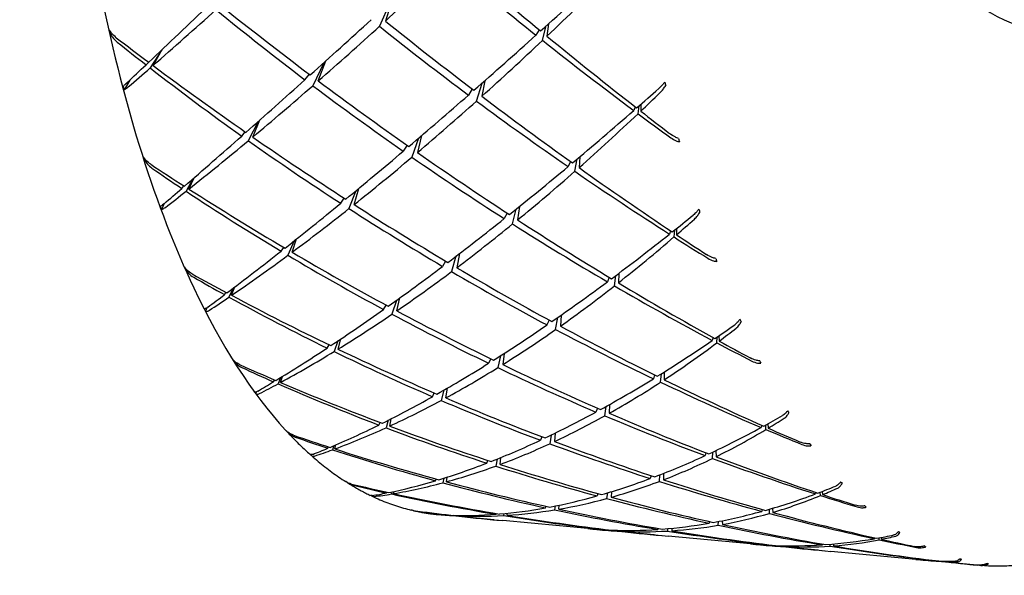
# Model space of a CAD drawing. Header units: inches. Extents: x 24 to 1128, y -74 to 748.
# Tile 102 of 256: x 394.152 to 395.065, y 516.304 to 516.819. Entities that reach past the tile are written whole.
import ezdxf

# ---------------------------------------------------------------- set-up
doc = ezdxf.new("R2010")
doc.units = ezdxf.units.IN
doc.header["$LTSCALE"] = 32
doc.header["$MEASUREMENT"] = 0
doc.layers.add('Dimension (ANSI)', color=7, linetype='Continuous', lineweight=25)
doc.layers.add('Visible (ANSI)', color=7, linetype='Continuous', lineweight=30)
doc.styles.add('Note Text (ANSI)', font='tahoma.ttf')
doc.dimstyles.new('Architectural (ANSI)', dxfattribs={"dimscale": 32, "dimtxt": 0.125, "dimasz": 0.098425, "dimexe": 0.125, "dimexo": 0.0625, "dimgap": 0.031496, "dimtad": 0, "dimtih": 1, "dimtoh": 1, "dimdec": 4, "dimrnd": 1e-08, "dimzin": 3, "dimdsep": 46, "dimlunit": 4, "dimtxsty": 'Note Text (ANSI)', "dimcen": 0.09, "dimdle": 0.393701, "dimclrd": 256, "dimclre": 256, "dimclrt": 256, "dimadec": 0, "dimazin": 3, "dimtfac": 0.96, "dimtofl": 0, "dimtmove": 0, "dimatfit": 3, "dimfxl": 1, "dimfrac": 2, "dimtolj": 1, "dimtzin": 12, "dimlwd": -1, "dimlwe": -1, "dimarcsym": 0})

# ---------------------------------------------------------------- blocks, each defined once
blk = doc.blocks.new('*D22')
at = {"layer": 'Defpoints', "color": 0, "transparency": 16777216}
for p in [(449.63555, 707.27291), (363.01247, 481.71141), (485.53905, 481.71141)]:
    blk.add_point(p, dxfattribs=at)
at = {"layer": 'Dimension (ANSI)', "transparency": 16777216}
for p, q in [((447.63555, 707.27291), (359.01247, 707.27291)), ((363.01247, 704.12331), (363.01247, 605.02522)), ((363.01247, 484.86102), (363.01247, 597.9591)), ((483.53905, 481.71141), (359.01247, 481.71141))]:
    blk.add_line(p, q, dxfattribs=at)
for points in [[(362.48753, 704.12331), (363.5374, 704.12331), (363.01247, 707.27291)], [(362.48753, 484.86102), (363.5374, 484.86102), (363.01247, 481.71141)]]:
    blk.add_solid(points, dxfattribs=at)
at = {"layer": 'Dimension (ANSI)', "transparency": 16777216, "insert": (349.86405, 604.01735), "char_height": 4, "attachment_point": 1, "style": 'Note Text (ANSI)'}
blk.add_mtext('\\A1;18\'-9 9/16"', dxfattribs=at)

msp = doc.modelspace()

# ---------------------------------------------------------------- linework, layer by layer
at = {"layer": 'Visible (ANSI)'}
for p, q in [((394.49494, 516.83482), (394.48549, 516.81302)), ((394.49694, 516.83665), (394.49091, 516.81796)), ((394.23634, 516.80767), (394.23577, 516.80643)), ((394.63345, 516.80987), (394.63053, 516.80486)), ((394.6366, 516.80003), (394.64009, 516.81348)), ((394.64216, 516.81536), (394.64069, 516.80391)), ((394.28365, 516.79119), (394.27281, 516.77438)), ((394.2755, 516.77672), (394.28386, 516.79139)), ((394.26901, 516.77733), (394.27147, 516.77974)), ((394.43378, 516.77921), (394.42371, 516.75795)), ((394.42874, 516.76234), (394.43574, 516.78097)), ((394.25387, 516.76299), (394.24861, 516.7542)), ((394.41636, 516.76351), (394.42048, 516.76853)), ((394.58308, 516.76258), (394.58032, 516.74812)), ((394.57142, 516.75489), (394.56795, 516.74928)), ((394.57542, 516.74372), (394.58052, 516.76032)), ((394.7226, 516.73825), (394.72118, 516.7349)), ((394.72517, 516.73193), (394.72626, 516.73935)), ((394.72778, 516.74068), (394.72767, 516.7343)), ((394.37294, 516.72471), (394.36385, 516.70692)), ((394.36791, 516.7103), (394.37463, 516.72621)), ((394.35775, 516.71125), (394.36098, 516.71511)), ((394.52172, 516.70928), (394.51553, 516.69164)), ((394.52451, 516.71167), (394.52065, 516.69597)), ((394.51109, 516.70266), (394.50753, 516.6972)), ((394.26791, 516.68999), (394.26752, 516.68898)), ((394.66658, 516.67851), (394.66884, 516.69005)), ((394.67123, 516.69206), (394.67043, 516.68191)), ((394.66248, 516.68759), (394.66027, 516.68287)), ((394.31239, 516.6715), (394.30614, 516.66004)), ((394.30869, 516.66205), (394.31353, 516.6725)), ((394.30219, 516.66266), (394.30416, 516.66495)), ((394.46364, 516.66043), (394.45717, 516.6439)), ((394.46192, 516.64767), (394.46635, 516.66268)), ((394.44954, 516.64883), (394.45276, 516.65356)), ((394.2859, 516.6486), (394.28324, 516.64323)), ((394.60887, 516.62967), (394.6122, 516.64346)), ((394.61516, 516.64585), (394.6135, 516.63345)), ((394.60376, 516.6398), (394.60113, 516.63461)), ((394.7585, 516.61759), (394.75912, 516.62402)), ((394.76075, 516.62532), (394.76085, 516.61962)), ((394.40439, 516.60344), (394.40858, 516.61575)), ((394.75539, 516.62327), (394.75436, 516.62023)), ((394.39423, 516.60439), (394.39673, 516.60794)), ((394.40626, 516.61391), (394.40055, 516.6006)), ((394.5563, 516.59966), (394.55229, 516.58548)), ((394.55952, 516.60211), (394.55713, 516.58911)), ((394.30606, 516.58793), (394.30582, 516.58719)), ((394.5467, 516.59529), (394.54401, 516.59034)), ((394.69836, 516.58022), (394.69675, 516.57601)), ((394.70327, 516.5722), (394.70464, 516.58189)), ((394.70722, 516.58382), (394.70692, 516.57506)), ((394.34971, 516.57002), (394.3459, 516.56182)), ((394.34831, 516.56346), (394.35126, 516.57119)), ((394.34182, 516.56407), (394.34332, 516.56613)), ((394.50154, 516.54908), (394.50429, 516.56105)), ((394.32549, 516.55194), (394.32416, 516.54871)), ((394.48917, 516.55024), (394.49158, 516.55443)), ((394.50117, 516.5588), (394.49704, 516.54601)), ((394.64875, 516.53178), (394.6508, 516.54297)), ((394.654, 516.5452), (394.65313, 516.53486)), ((394.64266, 516.54055), (394.64075, 516.53602)), ((394.79468, 516.52425), (394.79399, 516.52164)), ((394.79826, 516.51937), (394.79852, 516.52476)), ((394.80021, 516.52592), (394.80048, 516.52104)), ((394.43682, 516.5145), (394.43867, 516.51755)), ((394.4469, 516.52117), (394.44334, 516.51131)), ((394.44699, 516.51354), (394.44955, 516.52294)), ((394.59762, 516.50741), (394.59513, 516.49635)), ((394.60108, 516.50963), (394.59972, 516.49921)), ((394.35013, 516.50325), (394.35002, 516.50283)), ((394.58853, 516.50464), (394.58661, 516.50044)), ((394.3937, 516.48718), (394.3914, 516.4814)), ((394.3937, 516.48264), (394.39545, 516.48824)), ((394.74044, 516.48963), (394.73935, 516.48611)), ((394.74606, 516.4829), (394.74678, 516.49073)), ((394.74946, 516.49241), (394.74951, 516.48516)), ((394.3872, 516.48325), (394.38829, 516.48495)), ((394.37124, 516.47395), (394.37067, 516.47227)), ((394.53455, 516.46942), (394.53624, 516.47286)), ((394.54516, 516.47547), (394.54265, 516.46594)), ((394.54693, 516.46826), (394.54851, 516.47741)), ((394.69435, 516.45171), (394.69549, 516.46036)), ((394.69883, 516.46222), (394.69851, 516.45404)), ((394.68742, 516.45886), (394.68614, 516.4552)), ((394.48481, 516.4431), (394.48606, 516.44549)), ((394.49358, 516.44749), (394.49149, 516.44056)), ((394.49497, 516.44214), (394.49642, 516.44893)), ((394.83981, 516.4429), (394.83937, 516.44082)), ((394.84376, 516.43895), (394.84378, 516.44323)), ((394.84551, 516.44418), (394.84586, 516.44021)), ((394.39937, 516.43739), (394.39936, 516.43732)), ((394.63585, 516.4323), (394.63459, 516.42904)), ((394.64472, 516.43387), (394.64333, 516.42578)), ((394.64834, 516.43563), (394.64771, 516.42781)), ((394.44315, 516.42392), (394.44188, 516.42016)), ((394.44407, 516.42097), (394.44502, 516.42472)), ((394.42208, 516.41564), (394.42196, 516.41522)), ((394.43758, 516.42158), (394.43828, 516.42284)), ((394.788, 516.41741), (394.78733, 516.41471)), ((394.79422, 516.41215), (394.79448, 516.41804)), ((394.79723, 516.41935), (394.79749, 516.41376)), ((394.58493, 516.40775), (394.58599, 516.41026)), ((394.59457, 516.41156), (394.59321, 516.40508)), ((394.5973, 516.40659), (394.59808, 516.41299)), ((394.73728, 516.39617), (394.73652, 516.39353)), ((394.74491, 516.39085), (394.74542, 516.39692)), ((394.74886, 516.39826), (394.74889, 516.39237)), ((394.53736, 516.39142), (394.53809, 516.39302)), ((394.54524, 516.39383), (394.54418, 516.38956)), ((394.54752, 516.39046), (394.54821, 516.39477)), ((394.49208, 516.38011), (394.49244, 516.38084)), ((394.49702, 516.38113), (394.49646, 516.37914)), ((394.49857, 516.3795), (394.49898, 516.38154)), ((394.68785, 516.37952), (394.68714, 516.37736)), ((394.69669, 516.38013), (394.69606, 516.37498)), ((394.70043, 516.38126), (394.70026, 516.37613)), ((394.88998, 516.38063), (394.88975, 516.37915)), ((394.89424, 516.37771), (394.89411, 516.38079)), ((394.89587, 516.38146), (394.89624, 516.37854)), ((394.6518, 516.36513), (394.65207, 516.36876)), ((394.59166, 516.35518), (394.53977, 516.36005)), ((394.54977, 516.35956), (394.54983, 516.3597)), ((394.55429, 516.3594), (394.55421, 516.35906)), ((394.55626, 516.35895), (394.55632, 516.35935)), ((394.59357, 516.36034), (394.59385, 516.36105)), ((394.60086, 516.36096), (394.60051, 516.35919)), ((394.60374, 516.35939), (394.60394, 516.36125)), ((394.63943, 516.36629), (394.63995, 516.36773)), ((394.64843, 516.36801), (394.64786, 516.36446)), ((394.84022, 516.36479), (394.83988, 516.36303)), ((394.8469, 516.36116), (394.8469, 516.36501)), ((394.84972, 516.36583), (394.85004, 516.36208)), ((394.67861, 516.34702), (394.59984, 516.35441)), ((394.79137, 516.35357), (394.79102, 516.35206)), ((394.79956, 516.35022), (394.79968, 516.35365)), ((394.80322, 516.35434), (394.80339, 516.3509)), ((394.74009, 516.34125), (394.69025, 516.34593)), ((394.69712, 516.34574), (394.69721, 516.34602)), ((394.70573, 516.34544), (394.70566, 516.34477)), ((394.70949, 516.34458), (394.70951, 516.34537)), ((394.74362, 516.34724), (394.74336, 516.34629)), ((394.75257, 516.34701), (394.75241, 516.34481)), ((394.75645, 516.34737), (394.75647, 516.34506)), ((394.82953, 516.33286), (394.75295, 516.34005)), ((394.84876, 516.33181), (394.84871, 516.33151)), ((394.89621, 516.33272), (394.8961, 516.33196)), ((394.90323, 516.33079), (394.90315, 516.33247)), ((394.90604, 516.33271), (394.90626, 516.33101)), ((394.94433, 516.33851), (394.94425, 516.33769)), ((394.94882, 516.3367), (394.94867, 516.33847)), ((394.95045, 516.3388), (394.95074, 516.33708)), ((394.89223, 516.32698), (394.84239, 516.33165)), ((394.85736, 516.33054), (394.85736, 516.3312)), ((394.86101, 516.33112), (394.86108, 516.33035)), ((394.98264, 516.31849), (394.90387, 516.32589)), ((395.04271, 516.31286), (394.99082, 516.31773)), ((395.00195, 516.31729), (395.00194, 516.31714)), ((395.00657, 516.31661), (395.00652, 516.31695)), ((395.00836, 516.31688), (395.00843, 516.31653))]:
    msp.add_line(p, q, dxfattribs=at)
for centre, major_axis, ratio, start_param, end_param in [((395.16876, 517.55652), (-0.07006, -0.74672), 0.364593, 3.141593, 6.283185), ((394.74231, 517.59653), (0.95337, 1.1501), 0.23583, 4.178775, 4.238877), ((395.07371, 517.56544), (-1.32256, 1.16255), 0.492862, 1.606975, 1.667077), ((394.74231, 517.59653), (-1.24604, 1.26762), 0.367863, 1.78699, 1.848018), ((395.07371, 517.56544), (-1.05472, -1.14907), 0.144344, 0.991201, 1.05223), ((394.74231, 517.59653), (0.85982, 1.15274), 0.311868, 4.207107, 4.269702), ((395.07371, 517.56544), (-1.1892, -1.14388), 0.008413, 0.822352, 0.884947), ((394.74231, 517.59653), (1.03537, 1.14926), 0.162513, 4.074192, 4.135221), ((395.07371, 517.56544), (-1.39525, 1.01053), 0.601211, 1.47378, 1.534808), ((394.74231, 517.59653), (-1.31399, 1.17732), 0.478855, 1.689533, 1.749635), ((395.07371, 517.56544), (-1.12561, -1.14756), 0.074911, 0.87837, 0.938472), ((394.74231, 517.59653), (-1.28044, 1.22776), 0.423564, 1.773648, 1.83375), ((394.54536, 517.13007), (0.00583, 0.74804), 0.456072, 2.017172, 2.02177), ((394.74231, 517.59653), (0.95337, 1.1501), 0.23583, 4.113326, 4.173121), ((395.07371, 517.56544), (-1.35725, 1.09544), 0.547529, 1.579299, 1.639094), ((394.74231, 517.59653), (-1.3482, 1.11401), 0.533681, 1.639269, 1.660902), ((395.07371, 517.56544), (-1.43924, 0.90106), 0.652797, 1.394631, 1.414782), ((395.07371, 517.56544), (-1.05472, -1.14907), 0.144344, 0.926678, 0.98678), ((394.74231, 517.59653), (0.85982, 1.15274), 0.311868, 4.141657, 4.202685), ((395.07371, 517.56544), (-1.32256, 1.16255), 0.492862, 1.671498, 1.732526), ((394.74231, 517.59653), (-1.24604, 1.26762), 0.367863, 1.852439, 1.915034), ((395.07371, 517.56544), (-1.36176, 0.98628), 0.601211, 1.537069, 1.537288), ((395.07371, 517.56544), (-1.1892, -1.14388), 0.008413, 0.799346, 0.819497), ((394.74231, 517.59653), (1.03537, 1.14926), 0.162513, 4.049704, 4.071337), ((395.07371, 517.56544), (-1.43924, 0.90106), 0.652797, 1.417637, 1.480232), ((394.74231, 517.59653), (-1.3482, 1.11401), 0.533681, 1.663757, 1.724785), ((395.07371, 517.56544), (-1.12561, -1.14756), 0.074911, 0.811994, 0.873022), ((394.74231, 517.59653), (-1.31399, 1.17732), 0.478855, 1.754983, 1.814778), ((394.93783, 517.09349), (0.0867, -0.75588), 0.322836, 5.13015, 5.134746), ((394.50159, 517.30988), (-0.0231, -0.86702), 0.360503, 5.413029, 5.417626), ((394.74231, 517.59653), (0.95337, 1.1501), 0.23583, 4.047876, 4.107978), ((395.07371, 517.56544), (-1.39525, 1.01053), 0.601211, 1.540156, 1.600258), ((395.07371, 517.56544), (-0.97522, -1.14982), 0.216882, 0.965498, 0.987131), ((395.07371, 517.56544), (-1.05472, -1.14907), 0.144344, 0.861535, 0.92133), ((394.74231, 517.59653), (0.85982, 1.15274), 0.311868, 4.076207, 4.136309), ((395.07371, 517.56544), (-1.35725, 1.09544), 0.547529, 1.644442, 1.704544), ((394.74231, 517.59653), (-1.28044, 1.22776), 0.423564, 1.839098, 1.900126), ((394.74231, 517.59653), (0.75042, 1.16), 0.389195, 4.154062, 4.174213), ((395.07371, 517.56544), (-0.97522, -1.14982), 0.216882, 0.901615, 0.962643), ((394.74231, 517.59653), (-1.24604, 1.26762), 0.367863, 1.917889, 1.93804), ((394.74231, 517.59653), (0.75042, 1.16), 0.389195, 4.088612, 4.151207), ((395.07371, 517.56544), (-1.32256, 1.16255), 0.492862, 1.735381, 1.757014), ((395.07371, 517.56544), (-1.12561, -1.14756), 0.074911, 0.744977, 0.807572), ((394.74231, 517.59653), (0.95337, 1.1501), 0.23583, 3.982426, 4.043454), ((395.07371, 517.56544), (-1.43924, 0.90106), 0.652797, 1.484653, 1.545681), ((394.74231, 517.59653), (-1.3482, 1.11401), 0.533681, 1.729207, 1.789308), ((394.89385, 517.27284), (0.02972, -0.87163), 0.22443, 5.408291, 5.412889), ((395.07371, 517.56544), (-1.05472, -1.14907), 0.144344, 0.795778, 0.85588), ((394.56574, 517.08869), (0.02238, 0.7142), 0.487281, 2.175379, 2.179976), ((394.74231, 517.59653), (0.85982, 1.15274), 0.311868, 4.010757, 4.070553), ((395.07371, 517.56544), (-1.39525, 1.01053), 0.601211, 1.605913, 1.665708), ((394.74231, 517.59653), (-1.31399, 1.17732), 0.478855, 1.820432, 1.880534), ((394.74231, 517.59653), (-1.38512, 1.03415), 0.587686, 1.669028, 1.690661), ((395.07371, 517.56544), (-1.49146, 0.75645), 0.699993, 1.382592, 1.402743), ((395.07371, 517.56544), (-0.97522, -1.14982), 0.216882, 0.837091, 0.897193), ((394.74231, 517.59653), (-1.28044, 1.22776), 0.423564, 1.904548, 1.967142), ((394.74231, 517.59653), (0.75042, 1.16), 0.389195, 4.023162, 4.08419), ((395.07371, 517.56544), (-1.35725, 1.09544), 0.547529, 1.708966, 1.769994), ((395.07371, 517.56544), (-1.12561, -1.14756), 0.074911, 0.721971, 0.742122), ((394.74231, 517.59653), (-1.38512, 1.03415), 0.587686, 1.693516, 1.754544), ((394.74231, 517.59653), (0.95337, 1.1501), 0.23583, 3.957938, 3.979571), ((395.07371, 517.56544), (-1.49146, 0.75645), 0.699993, 1.405598, 1.468193), ((394.51185, 517.24595), (0.01233, 0.83743), 0.38007, 2.375188, 2.379785), ((395.07371, 517.56544), (-1.05472, -1.14907), 0.144344, 0.729402, 0.79043), ((394.74231, 517.59653), (0.85982, 1.15274), 0.311868, 3.945307, 4.005409), ((395.07371, 517.56544), (-1.43924, 0.90106), 0.652797, 1.551029, 1.611131), ((394.74231, 517.59653), (-1.3482, 1.11401), 0.533681, 1.794656, 1.854452), ((394.95776, 517.05129), (0.09052, -0.72209), 0.364477, 5.26631, 5.27091), ((395.07371, 517.56544), (-0.97522, -1.14982), 0.216882, 0.771948, 0.831743), ((394.74231, 517.59653), (-1.31399, 1.17732), 0.478855, 1.885882, 1.94691), ((395.07371, 517.56544), (-0.88492, -1.15175), 0.292308, 0.866074, 0.887707), ((394.74231, 517.59653), (0.61804, 1.17518), 0.464149, 4.011783, 4.031934), ((394.74231, 517.59653), (0.75042, 1.16), 0.389195, 3.957712, 4.017814), ((395.07371, 517.56544), (-1.39525, 1.01053), 0.601211, 1.671056, 1.731158), ((395.07371, 517.56544), (-0.88492, -1.15175), 0.292308, 0.802191, 0.863219), ((394.74231, 517.59653), (0.61804, 1.17518), 0.464149, 3.946333, 4.008928), ((395.07371, 517.56544), (-1.35725, 1.09544), 0.547529, 1.772849, 1.794482), ((394.74231, 517.59653), (-1.28044, 1.22776), 0.423564, 1.969997, 1.990148), ((395.07371, 517.56544), (-1.05472, -1.14907), 0.144344, 0.662386, 0.72498), ((394.74231, 517.59653), (0.85982, 1.15274), 0.311868, 3.879858, 3.940886), ((395.07371, 517.56544), (-1.49146, 0.75645), 0.699993, 1.472615, 1.533643), ((394.74231, 517.59653), (-1.38512, 1.03415), 0.587686, 1.758966, 1.819068), ((394.90429, 517.20974), (0.0531, -0.84396), 0.24556, 5.508339, 5.512934), ((394.58865, 517.0562), (0.05042, 0.68458), 0.513472, 2.358057, 2.362652), ((395.07371, 517.56544), (-0.97522, -1.14982), 0.216882, 0.706192, 0.766293), ((394.74231, 517.59653), (-1.3482, 1.11401), 0.533681, 1.860106, 1.920208), ((394.74231, 517.59653), (-1.42732, 0.93177), 0.639964, 1.684493, 1.706126), ((395.07371, 517.56544), (-1.55042, 0.56301), 0.738519, 1.33922, 1.359371), ((394.74231, 517.59653), (0.75042, 1.16), 0.389195, 3.892262, 3.952058), ((395.07371, 517.56544), (-1.43924, 0.90106), 0.652797, 1.616786, 1.676581), ((395.07371, 517.56544), (-0.88492, -1.15175), 0.292308, 0.737667, 0.797769), ((394.74231, 517.59653), (0.61804, 1.17518), 0.464149, 3.880883, 3.941911), ((395.07371, 517.56544), (-1.39525, 1.01053), 0.601211, 1.735579, 1.796608), ((394.74231, 517.59653), (-1.31399, 1.17732), 0.478855, 1.951332, 2.013927), ((395.07371, 517.56544), (-1.05472, -1.14907), 0.144344, 0.63938, 0.659531), ((394.74231, 517.59653), (0.85982, 1.15274), 0.311868, 3.855369, 3.877003), ((395.07371, 517.56544), (-1.55042, 0.56301), 0.738519, 1.362226, 1.424821), ((394.74231, 517.59653), (-1.42732, 0.93177), 0.639964, 1.708981, 1.770009), ((394.52568, 517.18847), (0.00674, 0.80431), 0.404163, 2.489271, 2.493867), ((395.07371, 517.56544), (-0.97522, -1.14982), 0.216882, 0.639815, 0.700844), ((394.74231, 517.59653), (0.75042, 1.16), 0.389195, 3.826812, 3.886914), ((395.07371, 517.56544), (-1.49146, 0.75645), 0.699993, 1.538991, 1.599093), ((394.74231, 517.59653), (-1.38512, 1.03415), 0.587686, 1.824416, 1.884211), ((395.07371, 517.56544), (-0.88492, -1.15175), 0.292308, 0.672524, 0.732319), ((394.74231, 517.59653), (-1.3482, 1.11401), 0.533681, 1.925556, 1.986584), ((395.07371, 517.56544), (-0.7801, -1.15753), 0.369537, 0.752259, 0.773892), ((394.74231, 517.59653), (0.4526, 1.20008), 0.528859, 3.835756, 3.855907), ((394.98064, 517.01878), (0.0849, -0.6939), 0.409978, 5.420204, 5.424802), ((394.74231, 517.59653), (0.61804, 1.17518), 0.464149, 3.815433, 3.875535), ((395.07371, 517.56544), (-1.43924, 0.90106), 0.652797, 1.681929, 1.742031), ((395.07371, 517.56544), (-0.97522, -1.14982), 0.216882, 0.572799, 0.635394), ((395.07371, 517.56544), (-0.7801, -1.15753), 0.369537, 0.688376, 0.749404), ((394.74231, 517.59653), (0.4526, 1.20008), 0.528859, 3.770306, 3.832901), ((395.07371, 517.56544), (-1.39525, 1.01053), 0.601211, 1.799463, 1.821096), ((394.74231, 517.59653), (-1.31399, 1.17732), 0.478855, 2.016782, 2.036933), ((394.74231, 517.59653), (0.75042, 1.16), 0.389195, 3.761363, 3.822391), ((395.07371, 517.56544), (-1.55042, 0.56301), 0.738519, 1.429242, 1.490271), ((394.74231, 517.59653), (-1.42732, 0.93177), 0.639964, 1.774431, 1.834533), ((394.61313, 517.03205), (0.08808, 0.66038), 0.527287, 2.562724, 2.567322), ((394.74231, 517.59653), (-1.47735, 0.79734), 0.68859, 1.679088, 1.700721), ((395.07371, 517.56544), (-1.6045, 0.31409), 0.761821, 1.261728, 1.281879), ((395.07371, 517.56544), (-0.88492, -1.15175), 0.292308, 0.606768, 0.66687), ((394.74231, 517.59653), (0.61804, 1.17518), 0.464149, 3.749983, 3.809779), ((395.07371, 517.56544), (-1.49146, 0.75645), 0.699993, 1.604747, 1.664543), ((394.74231, 517.59653), (-1.38512, 1.03415), 0.587686, 1.889865, 1.949967), ((394.91791, 517.1514), (0.07273, -0.81095), 0.2726, 5.614851, 5.619448), ((395.07371, 517.56544), (-0.97522, -1.14982), 0.216882, 0.549793, 0.569944), ((394.74231, 517.59653), (0.75042, 1.16), 0.389195, 3.736874, 3.758507), ((395.07371, 517.56544), (-1.6045, 0.31409), 0.761821, 1.284734, 1.347329), ((394.74231, 517.59653), (-1.47735, 0.79734), 0.68859, 1.703577, 1.764605), ((395.07371, 517.56544), (-0.7801, -1.15753), 0.369537, 0.623852, 0.683954), ((394.74231, 517.59653), (0.4526, 1.20008), 0.528859, 3.704856, 3.765885), ((395.07371, 517.56544), (-1.43924, 0.90106), 0.652797, 1.746453, 1.807481), ((394.74231, 517.59653), (-1.3482, 1.11401), 0.533681, 1.991006, 2.053601), ((394.54246, 517.1373), (0.00768, 0.7684), 0.432212, 2.616597, 2.621195), ((395.07371, 517.56544), (-0.88492, -1.15175), 0.292308, 0.540392, 0.60142), ((394.74231, 517.59653), (0.61804, 1.17518), 0.464149, 3.684533, 3.744635), ((395.07371, 517.56544), (-1.55042, 0.56301), 0.738519, 1.495619, 1.555721), ((394.74231, 517.59653), (-1.42732, 0.93177), 0.639964, 1.839881, 1.899676), ((395.07371, 517.56544), (-0.7801, -1.15753), 0.369537, 0.558709, 0.618504), ((394.74231, 517.59653), (0.4526, 1.20008), 0.528859, 3.639407, 3.699508), ((395.07371, 517.56544), (-1.49146, 0.75645), 0.699993, 1.669891, 1.729992), ((394.74231, 517.59653), (-1.38512, 1.03415), 0.587686, 1.955315, 2.016343), ((395.07371, 517.56544), (-0.65444, -1.1704), 0.445635, 0.616942, 0.638575), ((395.00548, 516.99523), (0.06824, -0.67252), 0.454744, 5.594301, 5.598899), ((395.07371, 517.56544), (-0.88492, -1.15175), 0.292308, 0.473375, 0.53597), ((394.74231, 517.59653), (-1.47735, 0.79734), 0.68859, 1.769026, 1.829128), ((394.74231, 517.59653), (0.2479, 1.22996), 0.569827, 3.621315, 3.641466), ((394.6398, 517.01855), (-0.13095, -0.64581), 0.521822, 5.923303, 5.92626), ((394.74231, 517.59653), (-1.53518, 0.61757), 0.729866, 1.644389, 1.666022), ((394.74231, 517.59653), (0.61804, 1.17518), 0.464149, 3.619084, 3.680112), ((395.07371, 517.56544), (-1.6045, 0.31409), 0.761821, 1.351751, 1.412779), ((395.07371, 517.56544), (-0.65444, -1.1704), 0.445635, 0.553059, 0.614087), ((394.74231, 517.59653), (0.2479, 1.22996), 0.569827, 3.555865, 3.61846), ((395.07371, 517.56544), (-1.43924, 0.90106), 0.652797, 1.810336, 1.831969), ((394.74231, 517.59653), (-1.3482, 1.11401), 0.533681, 2.056456, 2.076607), ((395.07371, 517.56544), (-1.63348, 0.03314), 0.763621, 1.166169, 1.18632), ((395.07371, 517.56544), (-0.7801, -1.15753), 0.369537, 0.492953, 0.553055), ((394.74231, 517.59653), (0.4526, 1.20008), 0.528859, 3.573957, 3.633752), ((395.07371, 517.56544), (-1.55042, 0.56301), 0.738519, 1.561375, 1.62117), ((394.74231, 517.59653), (-1.42732, 0.93177), 0.639964, 1.905331, 1.965433), ((394.93479, 517.10035), (0.0872, -0.77611), 0.305985, 5.730658, 5.735256), ((394.56224, 517.09429), (0.01733, 0.73297), 0.46236, 2.764324, 2.766503), ((395.07371, 517.56544), (-0.88492, -1.15175), 0.292308, 0.450369, 0.47052), ((394.74231, 517.59653), (0.61804, 1.17518), 0.464149, 3.594595, 3.616228), ((395.07371, 517.56544), (-1.63348, 0.03314), 0.763621, 1.189175, 1.25177), ((394.74231, 517.59653), (-1.53518, 0.61757), 0.729866, 1.668877, 1.729905), ((395.07371, 517.56544), (-0.65444, -1.1704), 0.445635, 0.488536, 0.548637), ((395.07371, 517.56544), (-0.7801, -1.15753), 0.369537, 0.426577, 0.487605), ((394.74231, 517.59653), (0.4526, 1.20008), 0.528859, 3.508507, 3.568609), ((395.07371, 517.56544), (-1.6045, 0.31409), 0.761821, 1.418127, 1.478229), ((394.74231, 517.59653), (-1.47735, 0.79734), 0.68859, 1.834476, 1.894272), ((394.74231, 517.59653), (0.2479, 1.22996), 0.569827, 3.490415, 3.551444), ((395.07371, 517.56544), (-1.49146, 0.75645), 0.699993, 1.734414, 1.795442), ((394.74231, 517.59653), (-1.38512, 1.03415), 0.587686, 2.020765, 2.08336), ((394.74231, 517.59653), (-1.59232, 0.38214), 0.757737, 1.575011, 1.596644), ((395.07371, 517.56544), (-1.63059, -0.22845), 0.743335, 1.084198, 1.104349), ((395.07371, 517.56544), (-0.7801, -1.15753), 0.369537, 0.35956, 0.422155), ((394.74231, 517.59653), (0.4526, 1.20008), 0.528859, 3.443057, 3.504085), ((395.07371, 517.56544), (-1.63348, 0.03314), 0.763621, 1.256192, 1.31722), ((394.74231, 517.59653), (-1.53518, 0.61757), 0.729866, 1.734327, 1.794428), ((395.07371, 517.56544), (-0.65444, -1.1704), 0.445635, 0.423392, 0.483188), ((394.74231, 517.59653), (0.2479, 1.22996), 0.569827, 3.424965, 3.485067), ((395.07371, 517.56544), (-1.55042, 0.56301), 0.738519, 1.626518, 1.68662), ((394.74231, 517.59653), (-1.42732, 0.93177), 0.639964, 1.970781, 2.031809), ((395.03196, 516.98116), (0.03963, -0.66033), 0.492037, 5.789776, 5.794374), ((395.07371, 517.56544), (-0.7801, -1.15753), 0.369537, 0.336554, 0.356705), ((394.74231, 517.59653), (0.4526, 1.20008), 0.528859, 3.418569, 3.440202), ((395.07371, 517.56544), (-1.63059, -0.22845), 0.743335, 1.107204, 1.169799), ((394.74231, 517.59653), (-1.59232, 0.38214), 0.757737, 1.599499, 1.660527), ((395.07371, 517.56544), (-0.49841, -1.19291), 0.514016, 0.386518, 0.447546), ((394.74231, 517.59653), (0.02021, 1.25236), 0.573057, 3.320368, 3.382963), ((395.07371, 517.56544), (-0.49841, -1.19291), 0.514016, 0.450401, 0.472034), ((395.07371, 517.56544), (-1.49146, 0.75645), 0.699993, 1.798297, 1.81993), ((394.74231, 517.59653), (0.02021, 1.25236), 0.573057, 3.385818, 3.405969), ((394.74231, 517.59653), (-1.38512, 1.03415), 0.587686, 2.086215, 2.106366), ((395.07371, 517.56544), (-0.65444, -1.1704), 0.445635, 0.357636, 0.417738), ((394.74231, 517.59653), (0.2479, 1.22996), 0.569827, 3.359516, 3.419311), ((395.07371, 517.56544), (-1.6045, 0.31409), 0.761821, 1.483883, 1.543679), ((394.74231, 517.59653), (-1.47735, 0.79734), 0.68859, 1.899926, 1.960028), ((394.74231, 517.59653), (-1.62932, 0.10493), 0.765373, 1.481258, 1.502892), ((395.07371, 517.56544), (-1.60993, -0.43806), 0.706703, 1.035378, 1.055529), ((395.07371, 517.56544), (-0.65444, -1.1704), 0.445635, 0.201237, 0.221388), ((394.74231, 517.59653), (0.2479, 1.22996), 0.569827, 3.204128, 3.225761), ((395.07371, 517.56544), (-0.65444, -1.1704), 0.445635, 0.224243, 0.286838), ((394.74231, 517.59653), (0.2479, 1.22996), 0.569827, 3.228616, 3.289644), ((395.07371, 517.56544), (-0.65444, -1.1704), 0.445635, 0.29126, 0.352288), ((395.07371, 517.56544), (-1.63059, -0.22845), 0.743335, 1.17422, 1.235249), ((394.74231, 517.59653), (0.2479, 1.22996), 0.569827, 3.294066, 3.354168), ((394.74231, 517.59653), (-1.59232, 0.38214), 0.757737, 1.664949, 1.725051), ((395.07371, 517.56544), (-1.63348, 0.03314), 0.763621, 1.322568, 1.38267), ((394.74231, 517.59653), (-1.53518, 0.61757), 0.729866, 1.799776, 1.859572), ((395.07371, 517.56544), (-0.49841, -1.19291), 0.514016, 0.321994, 0.382096), ((394.74231, 517.59653), (0.02021, 1.25236), 0.573057, 3.254918, 3.315946), ((395.07371, 517.56544), (-1.55042, 0.56301), 0.738519, 1.691042, 1.75207), ((394.74231, 517.59653), (-1.42732, 0.93177), 0.639964, 2.03623, 2.098825), ((394.95461, 517.05797), (0.09505, -0.74219), 0.345534, 5.858535, 5.863132), ((395.07371, 517.56544), (-1.60993, -0.43806), 0.706703, 1.058384, 1.084939), ((394.74231, 517.59653), (-1.62932, 0.10493), 0.765373, 1.505747, 1.532596), ((395.07371, 517.56544), (-0.49841, -1.19291), 0.514016, 0.256851, 0.316646), ((394.74231, 517.59653), (0.02021, 1.25236), 0.573057, 3.189468, 3.24957), ((395.07371, 517.56544), (-1.6045, 0.31409), 0.761821, 1.549027, 1.609128), ((394.74231, 517.59653), (-1.47735, 0.79734), 0.68859, 1.965376, 2.026404), ((395.07371, 517.56544), (-0.49841, -1.19291), 0.514016, 0.158897, 0.185747), ((394.74231, 517.59653), (0.02021, 1.25236), 0.573057, 3.088862, 3.11867), ((395.07371, 517.56544), (-0.49841, -1.19291), 0.514016, 0.191094, 0.251196), ((395.07371, 517.56544), (-1.63059, -0.22845), 0.743335, 1.240596, 1.266085), ((394.74231, 517.59653), (0.02021, 1.25236), 0.573057, 3.124018, 3.183814), ((394.74231, 517.59653), (-1.59232, 0.38214), 0.757737, 1.730399, 1.757249), ((395.07371, 517.56544), (-1.63348, 0.03314), 0.763621, 1.388324, 1.44812), ((394.74231, 517.59653), (-1.53518, 0.61757), 0.729866, 1.865226, 1.925328), ((395.07371, 517.56544), (-0.30341, -1.22253), 0.562536, 0.245255, 0.266888), ((395.05979, 516.97764), (0.00088, -0.65916), 0.513877, 6.001614, 6.006211), ((395.07371, 517.56544), (-0.30341, -1.22253), 0.562536, 0.084651, 0.111501), ((394.74231, 517.59653), (-0.19179, 1.26237), 0.537203, 2.999336, 3.029954), ((395.07371, 517.56544), (-0.30341, -1.22253), 0.562536, 0.116849, 0.17695), ((395.07371, 517.56544), (-0.30341, -1.22253), 0.562536, 0.181372, 0.2424), ((394.74231, 517.59653), (-0.19179, 1.26237), 0.537203, 3.100752, 3.163347), ((395.07371, 517.56544), (-1.55042, 0.56301), 0.738519, 1.754925, 1.776558), ((394.74231, 517.59653), (-0.19179, 1.26237), 0.537203, 3.166202, 3.186353), ((394.74231, 517.59653), (-1.42732, 0.93177), 0.639964, 2.10168, 2.121831), ((395.07371, 517.56544), (-1.63348, 0.03314), 0.763621, 1.453468, 1.47859), ((394.74231, 517.59653), (-0.19179, 1.26237), 0.537203, 3.035302, 3.09633), ((394.74231, 517.59653), (-1.53518, 0.61757), 0.729866, 1.930676, 1.957526), ((395.07371, 517.56544), (-1.6045, 0.31409), 0.761821, 1.61355, 1.674578), ((394.74231, 517.59653), (-1.47735, 0.79734), 0.68859, 2.030826, 2.093421), ((394.97696, 517.0234), (0.0946, -0.71023), 0.390376, 6.001182, 6.00578), ((395.07371, 517.56544), (-0.07827, -1.24795), 0.57621, 6.265366, 6.292216), ((394.74231, 517.59653), (-0.36513, 1.26849), 0.475174, 2.951378, 2.981305), ((395.07371, 517.56544), (-0.07827, -1.24795), 0.57621, 0.011885, 0.033518), ((395.07371, 517.56544), (-1.6045, 0.31409), 0.761821, 1.677433, 1.699066), ((394.74231, 517.59653), (-0.36513, 1.26849), 0.475174, 2.98416, 3.004311), ((394.74231, 517.59653), (-1.47735, 0.79734), 0.68859, 2.096276, 2.116427), ((395.08832, 516.98387), (-0.0416, -0.66785), 0.516023, 6.215351, 6.219948), ((395.00148, 516.99851), (0.08382, -0.68435), 0.437362, 6.162864, 6.167461)]:
    msp.add_ellipse(centre, major_axis=major_axis, ratio=ratio, start_param=start_param, end_param=end_param, dxfattribs=at)
for points, knots in [([(394.60963, 518.79057), (394.55854, 518.74961), (394.50891, 518.68821), (394.41637, 518.53074), (394.37353, 518.4346), (394.29898, 518.21772), (394.26726, 518.09712), (394.21795, 517.84351), (394.20034, 517.71057), (394.18096, 517.4456), (394.17918, 517.31363), (394.19164, 517.06383), (394.20589, 516.94606), (394.24912, 516.73638), (394.27811, 516.64457), (394.33857, 516.51686), (394.3671, 516.47246), (394.39831, 516.43845)], [2.787961, 2.787961, 2.787961, 2.787961, 3.110317, 3.110317, 3.433142, 3.433142, 3.754618, 3.754618, 4.075547, 4.075547, 4.396367, 4.396367, 4.717424, 4.717424, 5.039259, 5.039259, 5.271858, 5.271858, 5.271858, 5.271858]), ([(394.24142, 516.80249), (394.23992, 516.80365), (394.23826, 516.80525), (394.23638, 516.80758), (394.2357, 516.80856), (394.23512, 516.80954)], [0, 0, 0, 0, 0.01468772, 0.01468772, 0.02281833, 0.02281833, 0.02281833, 0.02281833]), ([(394.23577, 516.80643), (394.23644, 516.80518), (394.23723, 516.80393), (394.23921, 516.80129), (394.24085, 516.79958), (394.24237, 516.79837)], [0.16538083, 0.16538083, 0.16538083, 0.16538083, 0.17536928, 0.17536928, 0.19052615, 0.19052615, 0.19052615, 0.19052615]), ([(394.74997, 516.76123), (394.74926, 516.76037), (394.74853, 516.75952), (394.74673, 516.75754), (394.74541, 516.75622), (394.74437, 516.7553)], [0.15981607, 0.15981607, 0.15981607, 0.15981607, 0.16794668, 0.16794668, 0.1826344, 0.1826344, 0.1826344, 0.1826344]), ([(394.25153, 516.76078), (394.25054, 516.75984), (394.24955, 516.75891), (394.24845, 516.7579), (394.24806, 516.75753), (394.24776, 516.75727)], [0, 0, 0, 0, 0.01515687, 0.01515687, 0.02514531, 0.02514531, 0.02514531, 0.02514531]), ([(394.24861, 516.7542), (394.24893, 516.75429), (394.24933, 516.75447), (394.25048, 516.75514), (394.25155, 516.75595), (394.25256, 516.75682)], [0.15981607, 0.15981607, 0.15981607, 0.15981607, 0.16794668, 0.16794668, 0.1826344, 0.1826344, 0.1826344, 0.1826344]), ([(394.74532, 516.75118), (394.74633, 516.75216), (394.74758, 516.7536), (394.7493, 516.75588), (394.75007, 516.75699), (394.75079, 516.75811)], [0, 0, 0, 0, 0.01515687, 0.01515687, 0.02514531, 0.02514531, 0.02514531, 0.02514531]), ([(394.76277, 516.70894), (394.76168, 516.70934), (394.76052, 516.70985), (394.75791, 516.71121), (394.75602, 516.71242), (394.75448, 516.71359)], [0.16538083, 0.16538083, 0.16538083, 0.16538083, 0.17536928, 0.17536928, 0.19052615, 0.19052615, 0.19052615, 0.19052615]), ([(394.75551, 516.70963), (394.75703, 516.70852), (394.75895, 516.70744), (394.76148, 516.70641), (394.76249, 516.7061), (394.76346, 516.70589)], [0, 0, 0, 0, 0.01468772, 0.01468772, 0.02281833, 0.02281833, 0.02281833, 0.02281833]), ([(394.27333, 516.68502), (394.27177, 516.68605), (394.27004, 516.68754), (394.26805, 516.68978), (394.26732, 516.69073), (394.26669, 516.6917)], [0, 0, 0, 0, 0.01468772, 0.01468772, 0.02281833, 0.02281833, 0.02281833, 0.02281833]), ([(394.26752, 516.68898), (394.26825, 516.68776), (394.2691, 516.68655), (394.27121, 516.68406), (394.27293, 516.68248), (394.27451, 516.68139)], [0.16538083, 0.16538083, 0.16538083, 0.16538083, 0.17536928, 0.17536928, 0.19052615, 0.19052615, 0.19052615, 0.19052615]), ([(394.28575, 516.64847), (394.28481, 516.64766), (394.28388, 516.64693), (394.28286, 516.64623), (394.2825, 516.64602), (394.28222, 516.64591)], [0, 0, 0, 0, 0.01515687, 0.01515687, 0.02514531, 0.02514531, 0.02514531, 0.02514531]), ([(394.28324, 516.64323), (394.28355, 516.6432), (394.28393, 516.64326), (394.28502, 516.64365), (394.28604, 516.64427), (394.28699, 516.64502)], [0.15981607, 0.15981607, 0.15981607, 0.15981607, 0.16794668, 0.16794668, 0.1826344, 0.1826344, 0.1826344, 0.1826344]), ([(394.78154, 516.64339), (394.78088, 516.64254), (394.7802, 516.64172), (394.77851, 516.63983), (394.77726, 516.63862), (394.77628, 516.63783)], [0.15981607, 0.15981607, 0.15981607, 0.15981607, 0.16794668, 0.16794668, 0.1826344, 0.1826344, 0.1826344, 0.1826344]), ([(394.77746, 516.6342), (394.77841, 516.63505), (394.77957, 516.63636), (394.78117, 516.6385), (394.78187, 516.63957), (394.78254, 516.64065)], [0, 0, 0, 0, 0.01515687, 0.01515687, 0.02514531, 0.02514531, 0.02514531, 0.02514531]), ([(394.79724, 516.59758), (394.79612, 516.59783), (394.79493, 516.59819), (394.79224, 516.59923), (394.79029, 516.60024), (394.78869, 516.60128)], [0.16522487, 0.16522487, 0.16522487, 0.16522487, 0.17521332, 0.17521332, 0.19037018, 0.19037018, 0.19037018, 0.19037018]), ([(394.78994, 516.59783), (394.79152, 516.59685), (394.79349, 516.59595), (394.79608, 516.5952), (394.79711, 516.59501), (394.79809, 516.59492)], [0, 0, 0, 0, 0.01468772, 0.01468772, 0.02281833, 0.02281833, 0.02281833, 0.02281833]), ([(394.3118, 516.58329), (394.31019, 516.58418), (394.30838, 516.58553), (394.30628, 516.58764), (394.30551, 516.58855), (394.30484, 516.58949)], [0, 0, 0, 0, 0.01468772, 0.01468772, 0.02281833, 0.02281833, 0.02281833, 0.02281833]), ([(394.30582, 516.58719), (394.30661, 516.58603), (394.30752, 516.58489), (394.30975, 516.58257), (394.31154, 516.58115), (394.31318, 516.58021)], [0.16538083, 0.16538083, 0.16538083, 0.16538083, 0.17536928, 0.17536928, 0.19052615, 0.19052615, 0.19052615, 0.19052615]), ([(394.3263, 516.55251), (394.32542, 516.55186), (394.32454, 516.55134), (394.32359, 516.55097), (394.32324, 516.55092), (394.32299, 516.55096)], [0, 0, 0, 0, 0.01515687, 0.01515687, 0.02514531, 0.02514531, 0.02514531, 0.02514531]), ([(394.32416, 516.54871), (394.32446, 516.54856), (394.32483, 516.5485), (394.32587, 516.54861), (394.32684, 516.54903), (394.32775, 516.54963)], [0.15983274, 0.15983274, 0.15983274, 0.15983274, 0.16796335, 0.16796335, 0.18265107, 0.18265107, 0.18265107, 0.18265107]), ([(394.81969, 516.54118), (394.81907, 516.54036), (394.81843, 516.53958), (394.81685, 516.53782), (394.81567, 516.53675), (394.81475, 516.5361)], [0.15983274, 0.15983274, 0.15983274, 0.15983274, 0.16796335, 0.16796335, 0.18265107, 0.18265107, 0.18265107, 0.18265107]), ([(394.81613, 516.53302), (394.81703, 516.53372), (394.81811, 516.53487), (394.81958, 516.53684), (394.82023, 516.53784), (394.82084, 516.53887)], [0, 0, 0, 0, 0.01515687, 0.01515687, 0.02514531, 0.02514531, 0.02514531, 0.02514531]), ([(394.838, 516.50264), (394.83687, 516.50272), (394.83566, 516.50292), (394.83291, 516.50364), (394.8309, 516.50443), (394.82925, 516.50532)], [0.16538083, 0.16538083, 0.16538083, 0.16538083, 0.17536928, 0.17536928, 0.19052615, 0.19052615, 0.19052615, 0.19052615]), ([(394.35617, 516.49903), (394.35451, 516.49977), (394.35263, 516.50096), (394.35043, 516.5029), (394.34962, 516.50376), (394.3489, 516.50466)], [0, 0, 0, 0, 0.01468772, 0.01468772, 0.02281833, 0.02281833, 0.02281833, 0.02281833]), ([(394.35002, 516.50283), (394.35086, 516.50174), (394.35183, 516.50068), (394.35417, 516.49858), (394.35604, 516.49733), (394.35773, 516.49655)], [0.16538083, 0.16538083, 0.16538083, 0.16538083, 0.17536928, 0.17536928, 0.19052615, 0.19052615, 0.19052615, 0.19052615]), ([(394.8307, 516.50244), (394.83233, 516.5016), (394.83435, 516.5009), (394.83698, 516.50044), (394.83802, 516.50037), (394.83901, 516.5004)], [0, 0, 0, 0, 0.01468772, 0.01468772, 0.02281833, 0.02281833, 0.02281833, 0.02281833]), ([(394.37251, 516.47456), (394.37168, 516.47407), (394.37084, 516.47377), (394.36993, 516.47374), (394.3696, 516.47385), (394.36936, 516.47405)], [0, 0, 0, 0, 0.01515687, 0.01515687, 0.02514531, 0.02514531, 0.02514531, 0.02514531]), ([(394.37067, 516.47227), (394.37096, 516.472), (394.37132, 516.47182), (394.37234, 516.47164), (394.37327, 516.47185), (394.37413, 516.4723)], [0.15981607, 0.15981607, 0.15981607, 0.15981607, 0.16794668, 0.16794668, 0.1826344, 0.1826344, 0.1826344, 0.1826344]), ([(394.86375, 516.45635), (394.86318, 516.45558), (394.86258, 516.45485), (394.8611, 516.45326), (394.85999, 516.45234), (394.85911, 516.45184)], [0.15981607, 0.15981607, 0.15981607, 0.15981607, 0.16794668, 0.16794668, 0.1826344, 0.1826344, 0.1826344, 0.1826344]), ([(394.86068, 516.44936), (394.86153, 516.4499), (394.86254, 516.45088), (394.8639, 516.45264), (394.86449, 516.45354), (394.86503, 516.4545)], [0, 0, 0, 0, 0.01515687, 0.01515687, 0.02514531, 0.02514531, 0.02514531, 0.02514531]), ([(394.40567, 516.43368), (394.40397, 516.43426), (394.40204, 516.43528), (394.39981, 516.43697), (394.39903, 516.43769), (394.39832, 516.43845)], [0, 0, 0, 0, 0.01468772, 0.01468772, 0.02213558, 0.02213558, 0.02213558, 0.02213558]), ([(394.39936, 516.43732), (394.40025, 516.43632), (394.40128, 516.43537), (394.40373, 516.43352), (394.40566, 516.43246), (394.40739, 516.43186)], [0.16538662, 0.16538662, 0.16538662, 0.16538662, 0.17537506, 0.17537506, 0.19053193, 0.19053193, 0.19053193, 0.19053193]), ([(394.39973, 516.43692), (394.40111, 516.43542), (394.4025, 516.43395), (394.40529, 516.43105), (394.40669, 516.42962), (394.4095, 516.42681), (394.41091, 516.42542), (394.41374, 516.42268), (394.41516, 516.42134), (394.41801, 516.41868), (394.41944, 516.41738), (394.42088, 516.41609)], [5.27536085, 5.27536085, 5.27536085, 5.27536085, 5.28564828, 5.28564828, 5.2959357, 5.2959357, 5.30622312, 5.30622312, 5.31651055, 5.31651055, 5.32679797, 5.32679797, 5.32679797, 5.32679797]), ([(394.88437, 516.42573), (394.88323, 516.42566), (394.882, 516.4257), (394.87921, 516.42608), (394.87716, 516.42664), (394.87546, 516.42736)], [0.16522487, 0.16522487, 0.16522487, 0.16522487, 0.17521332, 0.17521332, 0.19037018, 0.19037018, 0.19037018, 0.19037018]), ([(394.87708, 516.42511), (394.87875, 516.42442), (394.88081, 516.42393), (394.88347, 516.42377), (394.88452, 516.42381), (394.88551, 516.42396)], [0, 0, 0, 0, 0.01468772, 0.01468772, 0.02281833, 0.02281833, 0.02281833, 0.02281833]), ([(394.42358, 516.41593), (394.42278, 516.41562), (394.42198, 516.41556), (394.42125, 516.41582), (394.42105, 516.41594), (394.42088, 516.4161)], [0, 0, 0, 0, 0.01515687, 0.01515687, 0.02097433, 0.02097433, 0.02097433, 0.02097433]), ([(394.42196, 516.41522), (394.42226, 516.41483), (394.42262, 516.41453), (394.42362, 516.41406), (394.42452, 516.41406), (394.42534, 516.41434)], [0.15981607, 0.15981607, 0.15981607, 0.15981607, 0.16794668, 0.16794668, 0.1826344, 0.1826344, 0.1826344, 0.1826344]), ([(394.42238, 516.41476), (394.42445, 516.41293), (394.42653, 516.41114), (394.43071, 516.40766), (394.43281, 516.40596), (394.43704, 516.40265), (394.43916, 516.40104), (394.44342, 516.3979), (394.44557, 516.39638), (394.44987, 516.39342), (394.45203, 516.39199), (394.4542, 516.3906)], [5.33037993, 5.33037993, 5.33037993, 5.33037993, 5.34518518, 5.34518518, 5.35999043, 5.35999043, 5.37479568, 5.37479568, 5.38960093, 5.38960093, 5.40440618, 5.40440618, 5.40440618, 5.40440618]), ([(394.45947, 516.38837), (394.45774, 516.38878), (394.45575, 516.38961), (394.45421, 516.3906), (394.45421, 516.3906), (394.4542, 516.3906)], [0, 0, 0, 0, 0.01468772, 0.01468772, 0.01472288, 0.01472288, 0.01472288, 0.01472288]), ([(394.45506, 516.39009), (394.45539, 516.38986), (394.45571, 516.38964), (394.45756, 516.38849), (394.45955, 516.38765), (394.46131, 516.38722)], [0.1720928, 0.1720928, 0.1720928, 0.1720928, 0.1752191, 0.1752191, 0.19037596, 0.19037596, 0.19037596, 0.19037596]), ([(394.45594, 516.3895), (394.45732, 516.38863), (394.45871, 516.38778), (394.46149, 516.38612), (394.46289, 516.38531), (394.46568, 516.38371), (394.46708, 516.38294), (394.46989, 516.38142), (394.4713, 516.38068), (394.47413, 516.37924), (394.47554, 516.37853), (394.47696, 516.37785)], [5.40835108, 5.40835108, 5.40835108, 5.40835108, 5.41776146, 5.41776146, 5.42717184, 5.42717184, 5.43658222, 5.43658222, 5.4459926, 5.4459926, 5.45540298, 5.45540298, 5.45540298, 5.45540298]), ([(394.91297, 516.39035), (394.91244, 516.38963), (394.91189, 516.38897), (394.91051, 516.38757), (394.90946, 516.38683), (394.90862, 516.38649)], [0.15981607, 0.15981607, 0.15981607, 0.15981607, 0.16794668, 0.16794668, 0.1826344, 0.1826344, 0.1826344, 0.1826344]), ([(394.91034, 516.38466), (394.91114, 516.38503), (394.91209, 516.38582), (394.91334, 516.38733), (394.91388, 516.38813), (394.91437, 516.389)], [0, 0, 0, 0, 0.01515687, 0.01515687, 0.02514531, 0.02514531, 0.02514531, 0.02514531]), ([(394.47788, 516.37762), (394.47798, 516.37751), (394.47809, 516.37742), (394.47884, 516.37685), (394.47972, 516.37663), (394.48051, 516.37674)], [0.1655388, 0.1655388, 0.1655388, 0.1655388, 0.16795515, 0.16795515, 0.18264287, 0.18264287, 0.18264287, 0.18264287]), ([(394.47876, 516.37699), (394.48113, 516.37588), (394.4835, 516.37482), (394.48828, 516.3728), (394.49067, 516.37184), (394.49548, 516.37003), (394.4979, 516.36917), (394.50274, 516.36757), (394.50517, 516.36682), (394.51005, 516.36542), (394.51249, 516.36478), (394.51494, 516.36419)], [5.45936302, 5.45936302, 5.45936302, 5.45936302, 5.47502875, 5.47502875, 5.49069448, 5.49069448, 5.50636021, 5.50636021, 5.52202593, 5.52202593, 5.53769166, 5.53769166, 5.53769166, 5.53769166]), ([(394.93555, 516.36817), (394.93441, 516.36794), (394.93317, 516.36783), (394.93035, 516.36786), (394.92826, 516.3682), (394.92653, 516.36874)], [0.16538083, 0.16538083, 0.16538083, 0.16538083, 0.17536928, 0.17536928, 0.19052615, 0.19052615, 0.19052615, 0.19052615]), ([(394.51698, 516.36371), (394.51828, 516.36341), (394.51959, 516.36313), (394.5222, 516.3626), (394.52351, 516.36234), (394.52612, 516.36187), (394.52743, 516.36164), (394.53006, 516.36123), (394.53137, 516.36104), (394.534, 516.36068), (394.53532, 516.36052), (394.53664, 516.36037)], [5.54203193, 5.54203193, 5.54203193, 5.54203193, 5.55033157, 5.55033157, 5.55863121, 5.55863121, 5.56693085, 5.56693085, 5.57523049, 5.57523049, 5.58353014, 5.58353014, 5.58353014, 5.58353014]), ([(394.53866, 516.36016), (394.53873, 516.36015), (394.53881, 516.36014), (394.53896, 516.36013), (394.53903, 516.36012), (394.53918, 516.36011), (394.53925, 516.3601), (394.5394, 516.36008), (394.53947, 516.36008), (394.53962, 516.36006), (394.53969, 516.36006), (394.53977, 516.36005)], [5.587772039, 5.587772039, 5.587772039, 5.587772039, 5.58823496, 5.58823496, 5.588697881, 5.588697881, 5.589160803, 5.589160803, 5.589623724, 5.589623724, 5.590086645, 5.590086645, 5.590086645, 5.590086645]), ([(394.92829, 516.36714), (394.93, 516.36663), (394.93209, 516.36635), (394.93477, 516.36647), (394.93582, 516.36664), (394.93681, 516.36691)], [0, 0, 0, 0, 0.01468772, 0.01468772, 0.02281833, 0.02281833, 0.02281833, 0.02281833]), ([(394.96651, 516.34431), (394.96603, 516.34366), (394.96551, 516.34308), (394.96422, 516.3419), (394.96322, 516.34135), (394.96242, 516.34118)], [0.15983274, 0.15983274, 0.15983274, 0.15983274, 0.16796335, 0.16796335, 0.18265107, 0.18265107, 0.18265107, 0.18265107]), ([(394.96426, 516.34003), (394.96503, 516.34022), (394.96592, 516.3408), (394.96708, 516.34203), (394.96757, 516.34271), (394.96801, 516.34347)], [0, 0, 0, 0, 0.01515687, 0.01515687, 0.02514531, 0.02514531, 0.02514531, 0.02514531]), ([(394.99067, 516.33095), (394.98953, 516.33058), (394.98829, 516.3303), (394.98546, 516.33), (394.98335, 516.3301), (394.98158, 516.33046)], [0.16538083, 0.16538083, 0.16538083, 0.16538083, 0.17536928, 0.17536928, 0.19052615, 0.19052615, 0.19052615, 0.19052615]), ([(394.98346, 516.32955), (394.9852, 516.3292), (394.98731, 516.32914), (394.98999, 516.32955), (394.99103, 516.32984), (394.99201, 516.33021)], [0, 0, 0, 0, 0.01468772, 0.01468772, 0.02281833, 0.02281833, 0.02281833, 0.02281833]), ([(395.02346, 516.31901), (395.02301, 516.31845), (395.02254, 516.31796), (395.02132, 516.31703), (395.02037, 516.31668), (395.01958, 516.31668)], [0.15983274, 0.15983274, 0.15983274, 0.15983274, 0.16796335, 0.16796335, 0.18265107, 0.18265107, 0.18265107, 0.18265107]), ([(395.02153, 516.31623), (395.02227, 516.31623), (395.02312, 516.31658), (395.02419, 516.31752), (395.02463, 516.31807), (395.02503, 516.31871)], [0, 0, 0, 0, 0.01515687, 0.01515687, 0.02514531, 0.02514531, 0.02514531, 0.02514531]), ([(395.04878, 516.31471), (395.04765, 516.31419), (395.04642, 516.31377), (395.04359, 516.31313), (395.04147, 516.31299), (395.03968, 516.31317)], [0.16538083, 0.16538083, 0.16538083, 0.16538083, 0.17536928, 0.17536928, 0.19052615, 0.19052615, 0.19052615, 0.19052615]), ([(395.04164, 516.31296), (395.0434, 516.31279), (395.04552, 516.31295), (395.04819, 516.31363), (395.04922, 516.31403), (395.05019, 516.3145)], [0, 0, 0, 0, 0.01468772, 0.01468772, 0.02281833, 0.02281833, 0.02281833, 0.02281833]), ([(395.08025, 516.31335), (395.07773, 516.31305), (395.07522, 516.3128), (395.07019, 516.31242), (395.06768, 516.31228), (395.06267, 516.31211), (395.06017, 516.31208), (395.05517, 516.31212), (395.05267, 516.31219), (395.04769, 516.31245), (395.0452, 516.31262), (395.04271, 516.31286)], [0.61509706, 0.61509706, 0.61509706, 0.61509706, 0.63069738, 0.63069738, 0.6462977, 0.6462977, 0.66189802, 0.66189802, 0.67749834, 0.67749834, 0.69309866, 0.69309866, 0.69309866, 0.69309866])]:
    msp.add_open_spline(points, degree=3, knots=knots, dxfattribs=at)
for points in [[(394.47863, 516.37765), (394.47804, 516.37755), (394.47745, 516.37763), (394.47697, 516.37786)], [(394.51664, 516.36387), (394.51609, 516.36395), (394.51552, 516.36406), (394.51495, 516.3642)], [(394.51596, 516.36399), (394.51684, 516.36373), (394.51774, 516.36353), (394.51858, 516.36342)], [(394.53673, 516.36036), (394.5367, 516.36036), (394.53667, 516.36037), (394.53664, 516.36037)], [(394.53815, 516.36026), (394.53833, 516.3602), (394.53852, 516.36017), (394.53869, 516.36015)]]:
    msp.add_open_spline(points, degree=3, dxfattribs=at)

# ---------------------------------------------------------------- dimensions: what is measured, and where the dimension line sits
at = {"layer": 'Dimension (ANSI)'}
dim = msp.add_linear_dim(base=(363.01247, 481.71141), p1=(449.63555, 707.27291), p2=(485.53905, 481.71141), angle=270, dimstyle='Architectural (ANSI)', override={"dimgap": 0.031496, "dimdec": 4, "dimlfac": 1, "dimtol": 0, "dimlim": 0, "dimtp": 0, "dimtm": 0, "dimtdec": 2, "dimatfit": 1}, dxfattribs=at)
dim.commit()
dim.dimension.update_dxf_attribs({"geometry": '*D22', "text_midpoint": (363.01247, 601.49216), "dimtype": 160})

doc.saveas('drawing.dxf')
